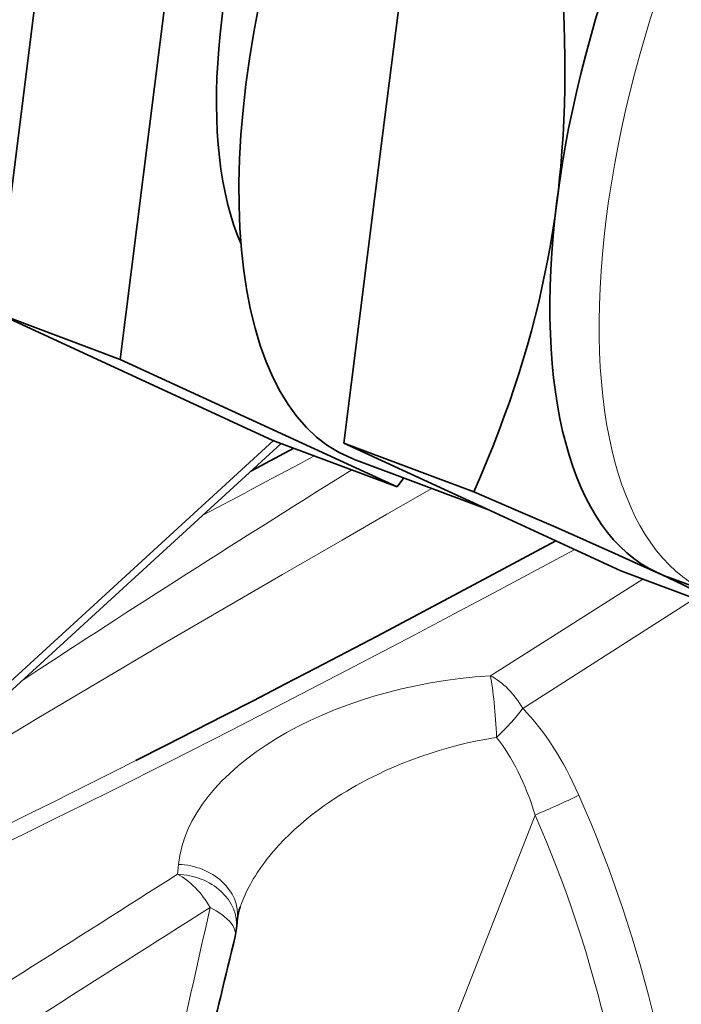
# Model space of a CAD drawing. Extents: x -672 to 7836, y -4841 to 1047.
# Tile 27 of 80: x 4889 to 4911, y -4696 to -4663. Entities that reach past the tile are written whole.
import ezdxf

# ---------------------------------------------------------------- set-up
doc = ezdxf.new("R2010")
doc.units = 0

msp = doc.modelspace()

# ---------------------------------------------------------------- linework, layer by layer
at = {"color": 7, "lineweight": 35}
for p, q in [((4894.550781, -4653.842773), (4891.936035, -4674.612305)), ((4890.073242, -4654.528809), (4887.805664, -4672.539063)), ((4902.099121, -4656.672852), (4900.791504, -4667.057617)), ((4900.791504, -4667.057617), (4899.483887, -4677.441895)), ((4891.936035, -4674.612305), (4888.011719, -4673.140625)), ((4888.021484, -4673.168457), (4897.089844, -4677.347168)), ((4891.936035, -4674.612305), (4901.283203, -4678.919434)), ((4897.367188, -4677.451172), (4885.444824, -4688.355957)), ((4897.367188, -4677.451172), (4885.444824, -4688.355957)), ((4897.367188, -4677.451172), (4885.444824, -4688.355957)), ((4901.283203, -4678.919434), (4897.089844, -4677.347168)), ((4903.874023, -4679.087891), (4899.483887, -4677.441895)), ((4899.483887, -4677.441895), (4904.157227, -4679.595703)), ((4896.346191, -4678.381836), (4897.791992, -4677.610352)), ((4896.346191, -4678.381836), (4897.791992, -4677.610352)), ((4896.346191, -4678.381836), (4897.791992, -4677.610352)), ((4904.289063, -4679.65625), (4899.812012, -4677.978027)), ((4901.283203, -4678.919434), (4901.505859, -4678.612793)), ((4904.157227, -4679.595703), (4908.831055, -4681.749512)), ((4913.221191, -4683.39502), (4908.831055, -4681.749512)), ((4910.04541, -4681.803223), (4910.233887, -4681.890137)), ((4911.973145, -4682.537109), (4910.312988, -4681.915039)), ((4895.891113, -4693.494629), (4895.857422, -4693.827637)), ((4895.891113, -4693.494629), (4895.857422, -4693.827637)), ((4895.891113, -4693.494629), (4895.857422, -4693.827637))]:
    msp.add_line(p, q, dxfattribs=at)
at = {"color": 7, "lineweight": 13}
for p, q in [((4897.112793, -4677.355469), (4885.641602, -4687.847656)), ((4897.112793, -4677.355469), (4885.641602, -4687.847656)), ((4897.112793, -4677.355469), (4885.641602, -4687.847656)), ((4909.573242, -4682.027832), (4904.434082, -4685.290527)), ((4909.573242, -4682.027832), (4904.434082, -4685.290527)), ((4909.573242, -4682.027832), (4904.434082, -4685.290527)), ((4911.338379, -4682.689453), (4905.524902, -4686.393066)), ((4911.338379, -4682.689453), (4905.524902, -4686.393066)), ((4911.338379, -4682.689453), (4905.524902, -4686.393066)), ((4905.942383, -4689.994629), (4901.662109, -4700.901855)), ((4905.942383, -4689.994629), (4901.662109, -4700.901855)), ((4905.942383, -4689.994629), (4901.662109, -4700.901855)), ((4893.900879, -4691.662109), (4893.867676, -4691.995605)), ((4893.900879, -4691.662109), (4893.867676, -4691.995605)), ((4893.900879, -4691.662109), (4893.867676, -4691.995605))]:
    msp.add_line(p, q, dxfattribs=at)
at = {"color": 7, "lineweight": 35}
for points in [[(4906.48877, -4658.318848), (4906.569336, -4658.963379), (4906.643066, -4659.60498), (4906.709473, -4660.242676), (4906.768066, -4660.876953), (4906.818848, -4661.507324), (4906.841797, -4661.825684), (4906.862305, -4662.142578), (4906.880371, -4662.450195), (4906.895996, -4662.756348), (4906.919434, -4663.306641), (4906.936035, -4663.853516), (4906.945801, -4664.396973), (4906.947754, -4664.936523), (4906.942871, -4665.472656), (4906.930176, -4666.004883), (4906.910645, -4666.53418), (4906.882813, -4667.05957), (4906.848145, -4667.581543), (4906.805176, -4668.100098), (4906.767578, -4668.490234), (4906.725586, -4668.878418), (4906.679688, -4669.265137)], [(4906.679688, -4669.265137), (4906.613281, -4669.759766), (4906.540039, -4670.251953), (4906.458984, -4670.741211), (4906.370605, -4671.228516), (4906.274902, -4671.713379), (4906.172363, -4672.195801), (4906.062012, -4672.676758), (4905.942383, -4673.165039), (4905.814941, -4673.651367), (4905.680176, -4674.13623), (4905.538574, -4674.618652), (4905.389648, -4675.100098), (4905.233398, -4675.579102), (4905.070801, -4676.056641), (4904.901367, -4676.532715), (4904.725586, -4677.006836), (4904.523438, -4677.530273), (4904.313965, -4678.051758), (4904.097168, -4678.570801), (4903.874023, -4679.087891)], [(4903.874023, -4679.087891), (4905.305664, -4679.704102), (4906.637695, -4680.282227), (4907.679688, -4680.739746), (4908.635742, -4681.164063), (4909.504395, -4681.555664), (4910.04541, -4681.803223)], [(4892.458984, -4688.158691), (4893.458008, -4687.652832), (4894.454102, -4687.145508), (4895.447754, -4686.63623), (4896.44043, -4686.125), (4897.490723, -4685.581055), (4898.532227, -4685.039063), (4899.571289, -4684.495605), (4900.608398, -4683.951172), (4901.643555, -4683.405273), (4903.716797, -4682.305176), (4905.676758, -4681.257324), (4906.640137, -4680.739746)], [(4892.458984, -4688.158691), (4893.458008, -4687.652832), (4894.454102, -4687.145508), (4895.447754, -4686.63623), (4896.44043, -4686.125), (4897.490723, -4685.581055), (4898.532227, -4685.039063), (4899.571289, -4684.495605), (4900.608398, -4683.951172), (4901.643555, -4683.405273), (4903.716797, -4682.305176), (4905.676758, -4681.257324), (4906.640137, -4680.739746)], [(4892.458984, -4688.158691), (4893.458008, -4687.652832), (4894.454102, -4687.145508), (4895.447754, -4686.63623), (4896.44043, -4686.125), (4897.490723, -4685.581055), (4898.532227, -4685.039063), (4899.571289, -4684.495605), (4900.608398, -4683.951172), (4901.643555, -4683.405273), (4903.716797, -4682.305176), (4905.676758, -4681.257324), (4906.640137, -4680.739746)], [(4910.233887, -4681.890137), (4910.915039, -4682.209473), (4911.518555, -4682.5), (4911.791992, -4682.634277), (4912.047363, -4682.762207), (4912.394043, -4682.94043), (4912.703613, -4683.104492), (4912.978516, -4683.255859), (4913.221191, -4683.39502)]]:
    msp.add_lwpolyline(points, dxfattribs=at)
at = {"color": 7, "lineweight": 13}
for points in [[(4880.207031, -4692.234863), (4880.731445, -4691.896973), (4881.259277, -4691.55957), (4882.32959, -4690.883789), (4883.418945, -4690.205078), (4884.696289, -4689.41748), (4885.975098, -4688.637207), (4887.256348, -4687.862793), (4888.219727, -4687.283203), (4889.187988, -4686.704102), (4891.13916, -4685.54541), (4893.388184, -4684.220215), (4895.395996, -4683.04541), (4897.406738, -4681.875977), (4899.421875, -4680.710938), (4900.936035, -4679.838867), (4902.453125, -4678.968262)], [(4880.207031, -4692.234863), (4880.731445, -4691.896973), (4881.259277, -4691.55957), (4882.32959, -4690.883789), (4883.418945, -4690.205078), (4884.696289, -4689.41748), (4885.975098, -4688.637207), (4887.256348, -4687.862793), (4888.219727, -4687.283203), (4889.187988, -4686.704102), (4891.13916, -4685.54541), (4893.388184, -4684.220215), (4895.395996, -4683.04541), (4897.406738, -4681.875977), (4899.421875, -4680.710938), (4900.936035, -4679.838867), (4902.453125, -4678.968262)], [(4880.207031, -4692.234863), (4880.731445, -4691.896973), (4881.259277, -4691.55957), (4882.32959, -4690.883789), (4883.418945, -4690.205078), (4884.696289, -4689.41748), (4885.975098, -4688.637207), (4887.256348, -4687.862793), (4888.219727, -4687.283203), (4889.187988, -4686.704102), (4891.13916, -4685.54541), (4893.388184, -4684.220215), (4895.395996, -4683.04541), (4897.406738, -4681.875977), (4899.421875, -4680.710938), (4900.936035, -4679.838867), (4902.453125, -4678.968262)], [(4907.278809, -4681.03418), (4904.569824, -4682.483398), (4903.212891, -4683.204102), (4901.854004, -4683.922363), (4899.810059, -4684.995117), (4897.755371, -4686.063477), (4895.687988, -4687.12793), (4893.606934, -4688.186523), (4891.688965, -4689.149902), (4890.680664, -4689.650879), (4889.672363, -4690.147461), (4888.765137, -4690.59082), (4887.854492, -4691.031738)], [(4907.278809, -4681.03418), (4904.569824, -4682.483398), (4903.212891, -4683.204102), (4901.854004, -4683.922363), (4899.810059, -4684.995117), (4897.755371, -4686.063477), (4895.687988, -4687.12793), (4893.606934, -4688.186523), (4891.688965, -4689.149902), (4890.680664, -4689.650879), (4889.672363, -4690.147461), (4888.765137, -4690.59082), (4887.854492, -4691.031738)], [(4907.278809, -4681.03418), (4904.569824, -4682.483398), (4903.212891, -4683.204102), (4901.854004, -4683.922363), (4899.810059, -4684.995117), (4897.755371, -4686.063477), (4895.687988, -4687.12793), (4893.606934, -4688.186523), (4891.688965, -4689.149902), (4890.680664, -4689.650879), (4889.672363, -4690.147461), (4888.765137, -4690.59082), (4887.854492, -4691.031738)], [(4904.63916, -4687.375488), (4904.475098, -4687.401855), (4904.311523, -4687.430176), (4903.984863, -4687.492188), (4903.661133, -4687.562012), (4903.339355, -4687.63916), (4903.020508, -4687.723633), (4902.70459, -4687.814453), (4902.392578, -4687.912109), (4902.083496, -4688.016602), (4901.778809, -4688.127441), (4901.478027, -4688.244629), (4901.181641, -4688.368164), (4900.889648, -4688.49707), (4900.603027, -4688.632324), (4900.321289, -4688.772949), (4900.044922, -4688.918945), (4899.904297, -4688.99707), (4899.765137, -4689.076172), (4899.581543, -4689.184082), (4899.401367, -4689.294434), (4899.224121, -4689.407227), (4899.015137, -4689.545898), (4898.811035, -4689.6875), (4898.611328, -4689.833008), (4898.416992, -4689.981445), (4898.227051, -4690.132813), (4898.025879, -4690.302246), (4897.831055, -4690.475098), (4897.643555, -4690.651855), (4897.462402, -4690.831543), (4897.288574, -4691.014648), (4897.122559, -4691.200684), (4897.041992, -4691.29541), (4896.963867, -4691.391113), (4896.888184, -4691.486328), (4896.814453, -4691.582031), (4896.681152, -4691.765137), (4896.555664, -4691.950684), (4896.495117, -4692.044922), (4896.437012, -4692.139648), (4896.381836, -4692.233398), (4896.328613, -4692.327637), (4896.24707, -4692.480957), (4896.171387, -4692.634766), (4896.101563, -4692.790039), (4896.038086, -4692.945801), (4895.980469, -4693.102539)], [(4904.63916, -4687.375488), (4904.475098, -4687.401855), (4904.311523, -4687.430176), (4903.984863, -4687.492188), (4903.661133, -4687.562012), (4903.339355, -4687.63916), (4903.020508, -4687.723633), (4902.70459, -4687.814453), (4902.392578, -4687.912109), (4902.083496, -4688.016602), (4901.778809, -4688.127441), (4901.478027, -4688.244629), (4901.181641, -4688.368164), (4900.889648, -4688.49707), (4900.603027, -4688.632324), (4900.321289, -4688.772949), (4900.044922, -4688.918945), (4899.904297, -4688.99707), (4899.765137, -4689.076172), (4899.581543, -4689.184082), (4899.401367, -4689.294434), (4899.224121, -4689.407227), (4899.015137, -4689.545898), (4898.811035, -4689.6875), (4898.611328, -4689.833008), (4898.416992, -4689.981445), (4898.227051, -4690.132813), (4898.025879, -4690.302246), (4897.831055, -4690.475098), (4897.643555, -4690.651855), (4897.462402, -4690.831543), (4897.288574, -4691.014648), (4897.122559, -4691.200684), (4897.041992, -4691.29541), (4896.963867, -4691.391113), (4896.888184, -4691.486328), (4896.814453, -4691.582031), (4896.681152, -4691.765137), (4896.555664, -4691.950684), (4896.495117, -4692.044922), (4896.437012, -4692.139648), (4896.381836, -4692.233398), (4896.328613, -4692.327637), (4896.24707, -4692.480957), (4896.171387, -4692.634766), (4896.101563, -4692.790039), (4896.038086, -4692.945801), (4895.980469, -4693.102539)], [(4904.63916, -4687.375488), (4904.475098, -4687.401855), (4904.311523, -4687.430176), (4903.984863, -4687.492188), (4903.661133, -4687.562012), (4903.339355, -4687.63916), (4903.020508, -4687.723633), (4902.70459, -4687.814453), (4902.392578, -4687.912109), (4902.083496, -4688.016602), (4901.778809, -4688.127441), (4901.478027, -4688.244629), (4901.181641, -4688.368164), (4900.889648, -4688.49707), (4900.603027, -4688.632324), (4900.321289, -4688.772949), (4900.044922, -4688.918945), (4899.904297, -4688.99707), (4899.765137, -4689.076172), (4899.581543, -4689.184082), (4899.401367, -4689.294434), (4899.224121, -4689.407227), (4899.015137, -4689.545898), (4898.811035, -4689.6875), (4898.611328, -4689.833008), (4898.416992, -4689.981445), (4898.227051, -4690.132813), (4898.025879, -4690.302246), (4897.831055, -4690.475098), (4897.643555, -4690.651855), (4897.462402, -4690.831543), (4897.288574, -4691.014648), (4897.122559, -4691.200684), (4897.041992, -4691.29541), (4896.963867, -4691.391113), (4896.888184, -4691.486328), (4896.814453, -4691.582031), (4896.681152, -4691.765137), (4896.555664, -4691.950684), (4896.495117, -4692.044922), (4896.437012, -4692.139648), (4896.381836, -4692.233398), (4896.328613, -4692.327637), (4896.24707, -4692.480957), (4896.171387, -4692.634766), (4896.101563, -4692.790039), (4896.038086, -4692.945801), (4895.980469, -4693.102539)]]:
    msp.add_lwpolyline(points, dxfattribs=at)
for centre, radius, start, end in [((4554.566406, -4034.423096), 729.595942, 297.789503, 298.124585), ((4554.566406, -4034.423096), 729.595942, 297.789503, 298.124585), ((4554.566406, -4034.423096), 729.595942, 297.789503, 298.124585), ((4891.871094, -4656.921875), 35.941365, 293.047515, 295.633213), ((4891.871094, -4656.921875), 35.941365, 293.047515, 295.633213), ((4891.871094, -4656.921875), 35.941365, 293.047515, 295.633213), ((-15370.001953, 27255.763672), 37832.310087, 302.348702, 302.3862), ((-15370.001953, 27255.763672), 37832.310087, 302.348702, 302.3862), ((-15370.001953, 27255.763672), 37832.310087, 302.348702, 302.3862), ((-13287.021484, 23880.96875), 33868.316824, 302.423513, 302.469023), ((-13287.021484, 23880.96875), 33868.316824, 302.423513, 302.469023), ((-13287.021484, 23880.96875), 33868.316824, 302.423513, 302.469023), ((4327.310547, -4567.766602), 581.331542, 346.714217, 347.548025), ((4327.310547, -4567.766602), 581.331542, 346.714217, 347.548025), ((4327.310547, -4567.766602), 581.331542, 346.714217, 347.548025)]:
    msp.add_arc(centre, radius, start, end, dxfattribs=at)
at = {"color": 7, "lineweight": 35}
for centre, radius, start, end in [((4897.598633, -4693.678711), 1.717523, 160.39295, 173.836415), ((4897.598633, -4693.678711), 1.717523, 160.39295, 173.836415), ((4897.598633, -4693.678711), 1.717523, 160.39295, 173.836415), ((4893.867676, -4693.628418), 2.000001, 346.550931, 354.281277), ((4893.867676, -4693.628418), 2.000001, 346.550931, 354.281277), ((4893.867676, -4693.628418), 2.000001, 346.550931, 354.281277), ((4285.070801, -4548.026855), 627.966066, 345.790731, 346.549642), ((4285.070801, -4548.026855), 627.966066, 345.790731, 346.549642), ((4285.070801, -4548.026855), 627.966066, 345.790731, 346.549642)]:
    msp.add_arc(centre, radius, start, end, dxfattribs=at)
for centre, major_axis, start_param, end_param in [((4906.833496, -4659.250977), (7.021484, 18.727051), 0.001922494, 3.132644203), ((4917.333984, -4663.187988), (7.021484, 18.727051), 0.000022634, 3.141615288), ((4903.897949, -4658.150391), (5.617188, 14.981445), 0.430577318, 2.710669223), ((4906.833496, -4659.250977), (7.021484, 18.727051), 3.132644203, 3.141615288)]:
    msp.add_ellipse(centre, major_axis=major_axis, ratio=0.444696, start_param=start_param, end_param=end_param, dxfattribs=at)
at = {"color": 7, "lineweight": 13}
for centre, major_axis, ratio, start_param, end_param in [((4918.994141, -4663.810059), (7.021484, 18.727051), 0.444696, 0.000022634, 3.141615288), ((4930.836914, -4663.803711), (55.122559, 31.756348), 0.054423, 2.138304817, 2.41155531), ((4930.836914, -4663.803711), (55.122559, 31.756348), 0.054423, 2.138304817, 2.41155531), ((4930.836914, -4663.803711), (55.122559, 31.756348), 0.054423, 2.138304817, 2.41155531), ((4904.106445, -4691.155762), (10.198242, 1.244629), 0.56571, 1.469784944, 3.01504201), ((4904.106445, -4691.155762), (10.198242, 1.244629), 0.56571, 1.469784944, 3.01504201), ((4904.106445, -4691.155762), (10.198242, 1.244629), 0.56571, 1.469784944, 3.01504201), ((4904.434082, -4686.92334), (0.128418, -1.996094), 0.090316, 1.33640385, 2.523208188), ((4904.434082, -4686.92334), (0.128418, -1.996094), 0.090316, 1.33640385, 2.523208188), ((4904.434082, -4686.92334), (0.128418, -1.996094), 0.090316, 1.33640385, 2.523208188), ((4904.434082, -4686.92334), (1.071777, -1.688477), 0.604033, 1.502371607, 2.331368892), ((4904.434082, -4686.92334), (1.071777, -1.688477), 0.604033, 1.502371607, 2.331368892), ((4904.434082, -4686.92334), (1.071777, -1.688477), 0.604033, 1.502371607, 2.331368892), ((4904.434082, -4686.92334), (1.430176, 1.397949), 0.234247, 4.627550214, 5.325522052), ((4904.434082, -4686.92334), (1.430176, 1.397949), 0.234247, 4.627550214, 5.325522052), ((4904.434082, -4686.92334), (1.430176, 1.397949), 0.234247, 4.627550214, 5.325522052), ((4899.370605, -4701.02832), (-3.030273, -16.408691), 0.551515, 2.461150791, 2.763857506), ((4899.370605, -4701.02832), (-3.030273, -16.408691), 0.551515, 2.461150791, 2.763857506), ((4899.370605, -4701.02832), (-3.030273, -16.408691), 0.551515, 2.461150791, 2.763857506), ((4898.667969, -4701.019043), (-3.947754, -15.042969), 0.458595, 2.505387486, 2.811356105), ((4898.667969, -4701.019043), (-3.947754, -15.042969), 0.458595, 2.505387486, 2.811356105), ((4898.667969, -4701.019043), (-3.947754, -15.042969), 0.458595, 2.505387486, 2.811356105), ((4932.416016, -4664.605469), (56.603027, 31.000488), 0.032611, 3.326118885, 3.910978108), ((4932.416016, -4664.605469), (56.603027, 31.000488), 0.032611, 3.326118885, 3.910978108), ((4932.416016, -4664.605469), (56.603027, 31.000488), 0.032611, 3.326118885, 3.910978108), ((4839.759277, -4721.546387), (66.334473, 34.964355), 0.764185, 5.946231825, 6.230020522), ((4839.759277, -4721.546387), (66.334473, 34.964355), 0.764185, 5.946231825, 6.230020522), ((4839.759277, -4721.546387), (66.334473, 34.964355), 0.764185, 5.946231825, 6.230020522), ((4838.989746, -4722), (65.644043, 34.713379), 0.746528, 5.946114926, 6.228940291), ((4838.989746, -4722), (65.644043, 34.713379), 0.746528, 5.946114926, 6.228940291), ((4838.989746, -4722), (65.644043, 34.713379), 0.746528, 5.946114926, 6.228940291), ((4893.900879, -4693.29541), (-1.990234, 0.199219), 0.815136, 3.141570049, 4.793812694), ((4893.900879, -4693.29541), (-1.990234, 0.199219), 0.815136, 3.141570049, 4.793812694), ((4893.900879, -4693.29541), (-1.990234, 0.199219), 0.815136, 3.141570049, 4.793812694), ((4893.867676, -4693.628418), (-1.990234, 0.199219), 0.815136, 3.141553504, 4.79381269), ((4893.867676, -4693.628418), (-1.990234, 0.199219), 0.815136, 3.141553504, 4.79381269), ((4893.867676, -4693.628418), (-1.990234, 0.199219), 0.815136, 3.141553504, 4.79381269), ((4893.867676, -4693.628418), (1.071289, -1.688965), 0.603816, 1.493370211, 2.331585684), ((4893.867676, -4693.628418), (1.071289, -1.688965), 0.603816, 1.493370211, 2.331585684), ((4893.867676, -4693.628418), (1.071289, -1.688965), 0.603816, 1.493370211, 2.331585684), ((4893.867676, -4693.628418), (1.945312, -0.465332), 0.429479, 6.28317956, 7.359112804), ((4893.867676, -4693.628418), (1.945312, -0.465332), 0.429479, 6.28317956, 7.359112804), ((4893.867676, -4693.628418), (1.945312, -0.465332), 0.429479, 6.28317956, 7.359112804)]:
    msp.add_ellipse(centre, major_axis=major_axis, ratio=ratio, start_param=start_param, end_param=end_param, dxfattribs=at)

doc.saveas('drawing.dxf')
